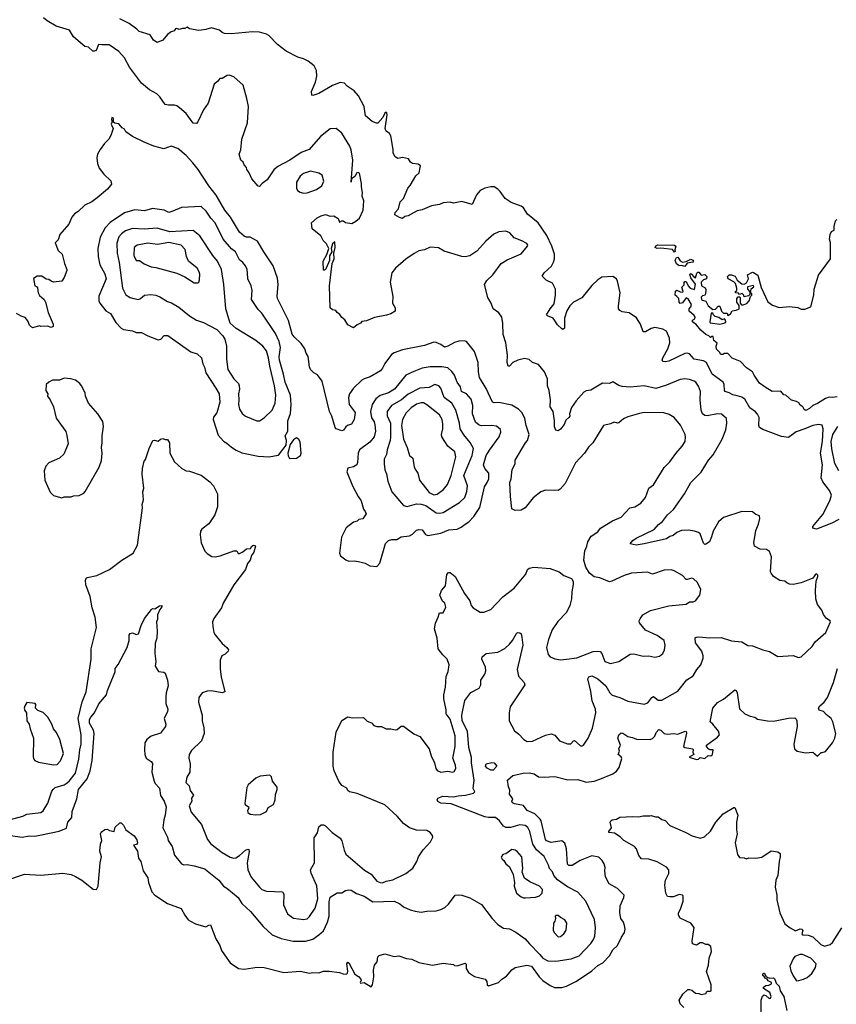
# Model space of a CAD drawing. Extents: x 1678759 to 1859541, y 384609 to 522867.
# Tile 142 of 256: x 1702294 to 1709317, y 499398 to 507862. Entities that reach past the tile are written whole.
import ezdxf

# ---------------------------------------------------------------- set-up
doc = ezdxf.new("R2010")
doc.units = 0

msp = doc.modelspace()

# ---------------------------------------------------------------- linework, layer by layer
at = {"layer": '0CON20XD'}
for points in [[(1707017, 504443), (1706990.9, 504419.1), (1706975, 504383.3), (1706945, 504341.2), (1706925, 504327.5), (1706903.9, 504333.9), (1706893.3, 504363.3), (1706893.3, 504415), (1706880.6, 504495), (1706855.8, 504535), (1706859.2, 504595), (1706848.1, 504675), (1706832.2, 504715), (1706833.1, 504775), (1706807.5, 504835), (1706755, 504896.7), (1706705, 504915.8), (1706675, 504940), (1706635, 504950), (1706576.7, 504935), (1706535, 504913.8), (1706505, 504883.3), (1706495, 504883.3), (1706485.6, 504915), (1706488.3, 504978.3), (1706474.3, 505084.3), (1706450.8, 505155), (1706449.7, 505249.7), (1706438.8, 505305), (1706415, 505343.3), (1706365.7, 505375.7), (1706348.6, 505425), (1706320.8, 505475), (1706290, 505585), (1706310.6, 505619.4), (1706361.4, 505668.6), (1706433, 505767), (1706485, 505798.6), (1706605, 505849.2), (1706661.2, 505915), (1706663.3, 505925), (1706655, 505936.7), (1706611.7, 505961.7), (1706545, 505986), (1706508.5, 506028.5), (1706475, 506043.3), (1706415, 506038.2), (1706371.7, 506018.3), (1706302.2, 505957.8), (1706225, 505872.2), (1706165, 505833.1), (1706125.6, 505824.4), (1706095, 505825.8), (1705945, 505872), (1705895, 505902), (1705825, 505907.1), (1705775, 505884), (1705725, 505874.3), (1705685, 505852.5), (1705615, 505802.9), (1705525, 505726), (1705494.2, 505685), (1705480, 505605), (1705503.6, 505483.6), (1705500, 505425), (1705523.8, 505385), (1705523.6, 505356.4), (1705485, 505333.8), (1705448.8, 505321.2), (1705345, 505302), (1705275, 505274), (1705235, 505266.7), (1705225.8, 505254.2), (1705195, 505240), (1705165, 505213.3), (1705115, 505240), (1705090.5, 505280.5), (1705063, 505303), (1705047.7, 505327.7), (1705022.5, 505345), (1705013, 505363), (1704985, 505366.7), (1704963.8, 505385), (1704958, 505575), (1704981.1, 505765), (1704996.7, 505805), (1704995.6, 505855), (1705007.8, 505905), (1705005, 505952.5), (1704983.8, 505935), (1704972.5, 505895), (1704978.8, 505865), (1704957.7, 505832.3), (1704956.8, 505793.2), (1704929.2, 505725), (1704925, 505713.3), (1704915, 505707.5), (1704905, 505710), (1704904, 505785), (1704936.2, 505843.8), (1704953.3, 505895), (1704933.3, 505935), (1704904.4, 505964.4), (1704883.8, 506005), (1704810, 506065), (1704803.3, 506115), (1704852.4, 506157.6), (1704885, 506176.2), (1704925, 506186), (1704965, 506174), (1704995, 506176), (1705031.7, 506151.7), (1705045, 506120), (1705065, 506133.3), (1705075, 506133.3), (1705095, 506118.8), (1705149.3, 506110.7), (1705185, 506128.8), (1705215, 506156.7), (1705247.5, 506225), (1705254.3, 506305), (1705239.2, 506345), (1705241.9, 506375), (1705231.9, 506425), (1705232.5, 506455), (1705215, 506542.5), (1705205, 506548.8), (1705193.8, 506545), (1705176.4, 506513.6), (1705147.5, 506492.5), (1705143.8, 506465), (1705159.1, 506655), (1705145, 506742.5), (1705131.9, 506775), (1705065, 506885.7), (1705015, 506927.5), (1704965, 506924.3), (1704881.5, 506858.5), (1704782, 506745), (1704715, 506720), (1704616, 506655), (1704515, 506601.2), (1704479.7, 506570.3), (1704421.2, 506485), (1704380, 506455), (1704355, 506427.5), (1704345, 506430), (1704288.8, 506495), (1704267.5, 506545), (1704247.5, 506575), (1704245, 506590), (1704223.9, 506613.9), (1704216.1, 506636.1), (1704194.2, 506654.2), (1704182, 506705), (1704195.8, 506744.2), (1704204.4, 506835), (1704251.4, 506975), (1704260.8, 507115), (1704247.5, 507185), (1704215, 507300), (1704135, 507370), (1704095, 507383.8), (1704077, 507383), (1704035, 507357.5), (1704015, 507357.5), (1703997.7, 507332.3), (1703965, 507307.5), (1703915.8, 507144.2), (1703874.3, 507085.7), (1703825, 506982.5), (1703815, 506970), (1703785, 506972), (1703724.2, 507054.2), (1703666.7, 507105), (1703645, 507121.2), (1703625, 507127.5), (1703574, 507126), (1703545, 507132), (1703498.3, 507198.3), (1703473.4, 507223.4), (1703408.6, 507258.6), (1703340, 507315), (1703239.2, 507455), (1703194.5, 507534.5), (1703147.4, 507587.4), (1703062.5, 507645), (1703000, 507645), (1702971.7, 507648.3), (1702951.7, 507598.3), (1702935, 507590), (1702922.3, 507592.3), (1702886.7, 507626.7), (1702855, 507631.2), (1702755, 507714.2), (1702722.3, 507772.3), (1702607, 507807), (1702531.2, 507851.2), (1702498.8, 507878.8)], [(1705560.7, 506160.7), (1705520, 506185), (1705523.3, 506205), (1705550, 506235), (1705564.4, 506295), (1705595.6, 506325), (1705632.5, 506415), (1705652.1, 506437.9), (1705699.5, 506520.5), (1705728.8, 506545), (1705740, 506605), (1705719.3, 506619.3), (1705672.5, 506625), (1705655, 506637.5), (1705636, 506666), (1705585, 506676.2), (1705545, 506670), (1705522.5, 506682.5), (1705504.3, 506715), (1705505.7, 506745), (1705485, 506862.5), (1705473.9, 506883.9), (1705445, 506903.8), (1705435.8, 506925.8), (1705453.1, 507045), (1705450.5, 507060.5), (1705445, 507066), (1705435, 507059.2), (1705417.7, 507022.3), (1705375, 506973.1), (1705362.1, 506972.1), (1705325, 506987.5), (1705267.1, 507035), (1705257.1, 507115), (1705207.9, 507207.9), (1705169.1, 507249.1), (1705110.3, 507290.3), (1705085.6, 507315.6), (1705048.8, 507321.2), (1704985, 507297.1), (1704865, 507227.8), (1704815, 507208.8), (1704805, 507213.8), (1704802.5, 507245), (1704838.9, 507325), (1704848.6, 507375), (1704846.2, 507425), (1704826.2, 507465), (1704775.7, 507505.7), (1704735.5, 507525.5), (1704685, 507540), (1704585, 507590.6), (1704509.8, 507649.8), (1704436.2, 507725), (1704415, 507737.5), (1704355, 507754), (1704297.1, 507757.1), (1704115, 507740.8), (1704055, 507744.2), (1704035, 507751.2), (1704011.7, 507771.7), (1703942.7, 507792.7), (1703895, 507777.8), (1703835, 507770), (1703755, 507782.5), (1703735, 507797.5), (1703715, 507787.5), (1703695, 507786.2), (1703665, 507777.5), (1703646.1, 507786.1), (1703635, 507782.5), (1703623, 507767), (1703595, 507756.2), (1703565, 507733.8), (1703525, 507686.2), (1703475, 507666.2), (1703444, 507685), (1703415, 507731.2), (1703320.2, 507760.2), (1703301.1, 507781.1), (1703235, 507830), (1703155, 507869.4)], [(1704765, 500134.4), (1704785, 500152.9), (1704834.2, 500225.8), (1704856.3, 500305), (1704847.8, 500417.8), (1704799.1, 500525), (1704794.3, 500555), (1704827.8, 500615), (1704825, 500830), (1704855, 500872.5), (1704865.8, 500924.2), (1704885, 500940), (1704905, 500940), (1704925, 500931.2), (1704981.2, 500875), (1705048.8, 500825), (1705062.9, 500802.9), (1705082.8, 500722.8), (1705099.8, 500689.8), (1705260, 500550), (1705315, 500517.1), (1705365, 500456.7), (1705395, 500444.4), (1705415, 500443.1), (1705445, 500457.1), (1705501.4, 500468.6), (1705615, 500523.3), (1705675, 500567.5), (1705708.8, 500625), (1705723.3, 500665), (1705763.9, 500726.1), (1705827.5, 500795), (1705847.5, 500835), (1705845, 500850), (1705822.5, 500875), (1705795, 500891.2), (1705705, 500896), (1705645, 500913.8), (1705595, 500953.8), (1705541.2, 501015), (1705435, 501112.5), (1705195, 501210.9), (1705131.2, 501225), (1705116, 501235), (1705106.2, 501255), (1705065, 501278), (1705037.5, 501315), (1704999.2, 501405), (1704990.6, 501445), (1704988.1, 501565), (1705015, 501736.7), (1705065, 501836.7), (1705115, 501868.8), (1705155, 501860), (1705250, 501865), (1705280.7, 501830.7), (1705318.3, 501818.3), (1705340, 501795), (1705366.4, 501786.4), (1705406.1, 501786.1), (1705445, 501766.7), (1705485, 501766.7), (1705523, 501757), (1705538.8, 501761.2), (1705575, 501790), (1705595, 501790), (1705684.2, 501724.2), (1705735, 501700), (1705815.6, 501595.6), (1705831.9, 501535), (1705860.6, 501475), (1705872.9, 501425), (1705885, 501408.8), (1705915, 501394), (1705975, 501401.2), (1706016.1, 501393.9), (1706030, 501400), (1706043.6, 501426.4), (1706041.2, 501455), (1706018.1, 501515), (1706037.8, 501615), (1706037.8, 501705), (1705995, 501848.8), (1705960, 501895), (1705960.8, 501930.8), (1705940.8, 502025), (1705940.9, 502059.1), (1705954.5, 502125.5), (1705962.5, 502215), (1705979.2, 502259.2), (1705987.5, 502315), (1705970.8, 502365), (1705931.4, 502401.4), (1705893.1, 502455), (1705883.1, 502545), (1705860, 502625), (1705870, 502675), (1705893.3, 502725), (1705900, 502755), (1705905, 502762.5), (1705935, 502762.5), (1705958.3, 502811.7), (1705950, 502845), (1705931.2, 502865), (1705908, 502915), (1705921.2, 502955), (1705954.2, 502995), (1705966, 503094), (1705980.8, 503109.2), (1705995, 503111.2), (1706038.8, 503075), (1706119.5, 502929.5), (1706166.2, 502866.2), (1706177.2, 502827.2), (1706192.5, 502805), (1706255, 502770), (1706285, 502769.4), (1706345, 502792), (1706449.5, 502900.5), (1706547.5, 502975), (1706645.8, 503095), (1706660, 503135), (1706675, 503147.1), (1706715, 503155.8), (1706855, 503144), (1706932.5, 503115), (1706973, 503083), (1707038.3, 503058.3), (1707053.8, 503033.8), (1707053.9, 503006.1), (1707040.8, 502945), (1707039.4, 502885), (1707025.6, 502825), (1706995, 502766), (1706921.2, 502688.8), (1706872.5, 502617.5), (1706842.5, 502535), (1706825.6, 502465), (1706838.6, 502405), (1706855, 502384.3), (1706895, 502368.1), (1706945, 502360.6), (1706995, 502363.8), (1707085, 502377.3), (1707225, 502430.9), (1707265, 502434.5), (1707285, 502430), (1707300, 502415), (1707325.6, 502345.6), (1707375, 502328.8), (1707445, 502345.7), (1707545, 502408.6), (1707575, 502410), (1707655, 502391.9), (1707705, 502392.5), (1707755, 502382.5), (1707795, 502392), (1707825, 502413.3), (1707840, 502445), (1707846, 502485), (1707836.2, 502525), (1707775, 502569.2), (1707676.7, 502615), (1707625, 502677.5), (1707621.2, 502695), (1707628.3, 502711.7), (1707652.7, 502747.3), (1707717.9, 502782.1), (1707875, 502822.9), (1707995, 502834.2), (1708025, 502839.2), (1708055, 502856.7), (1708085, 502856.7), (1708105, 502866.7), (1708143.3, 502915), (1708151.2, 502965), (1708122.5, 503025), (1708087.5, 503055), (1708075, 503060), (1708035, 503048.8), (1708025, 503051.2), (1707992.5, 503085), (1707922.5, 503125), (1707895, 503134), (1707835, 503130.8), (1707735, 503096), (1707692.3, 503112.3), (1707555, 503103.1), (1707493.3, 503085), (1707385, 503034.2), (1707365, 503030), (1707282.5, 503065), (1707235, 503073.1), (1707194.2, 503105), (1707161.2, 503155), (1707143.9, 503216.1), (1707154.1, 503295.9), (1707172, 503335), (1707178.8, 503375), (1707209.1, 503420.9), (1707265, 503460), (1707288.3, 503491.7), (1707391.2, 503555), (1707465, 503584.4), (1707540, 503665), (1707585, 503674.2), (1707635.8, 503705), (1707675.4, 503754.6), (1707703.8, 503835), (1707745, 503863.3), (1707835, 504011.2), (1707885, 504062), (1707936.9, 504133.1), (1707991.9, 504195), (1708015.6, 504235), (1708020, 504275), (1708017.5, 504295), (1707975.4, 504375.4), (1707922.1, 504442.1), (1707878, 504468), (1707832.4, 504482.4), (1707665, 504484.4), (1707625, 504478.1), (1707525, 504449.4), (1707485, 504430.8), (1707445, 504396.7), (1707434.2, 504394.2), (1707405, 504402.5), (1707375, 504386.7), (1707315, 504372.5), (1707224, 504225), (1707185, 504186), (1707151.4, 504135), (1707075, 504052), (1706984.5, 503875), (1706942.5, 503825), (1706925, 503814.4), (1706815, 503817.8), (1706775, 503804.4), (1706709.3, 503750.7), (1706641.4, 503665), (1706605, 503645.6), (1706554.2, 503644.2), (1706526.2, 503656.2), (1706514.4, 503764.4), (1706510, 503885), (1706519.2, 503915), (1706528.6, 503995), (1706554.2, 504045), (1706554.2, 504075), (1706644.4, 504225.6), (1706660, 504245), (1706674.1, 504295.9), (1706648.6, 504375), (1706638.9, 504435), (1706615, 504483.8), (1706583, 504513), (1706525, 504547.5), (1706415, 504572.5), (1706375, 504568.9), (1706359.2, 504575), (1706305, 504691.2), (1706247.5, 504785), (1706238.1, 504835), (1706237.5, 504915), (1706205, 505010), (1706135, 505096), (1706115, 505102.5), (1706070.3, 505099.7), (1706032.1, 505087.9), (1705975, 505055.6), (1705946.2, 505046.2), (1705915, 505070), (1705875, 505088), (1705855, 505089.2), (1705775, 505060), (1705585, 505024.3), (1705515, 504998.8), (1705491.2, 504985), (1705433, 504907), (1705415, 504866.7), (1705397, 504843), (1705309.1, 504790.9), (1705255, 504775.8), (1705235, 504764), (1705164.4, 504695.6), (1705130, 504645), (1705120, 504615), (1705128, 504555), (1705178.8, 504485), (1705170, 504425), (1705146.7, 504385), (1705113.3, 504375), (1705097.3, 504362.7), (1705077, 504333), (1705065, 504328.8), (1705015, 504343.8), (1705007.5, 504355), (1704978.1, 504455), (1704957.1, 504495), (1704894.3, 504755), (1704855, 504810), (1704823.3, 504825), (1704794.3, 504854.3), (1704786.5, 504876.5), (1704775.7, 504965.7), (1704756.2, 504995), (1704745, 505033.3), (1704715, 505078.8), (1704654, 505135), (1704637.6, 505157.6), (1704605.4, 505275), (1704511.9, 505465), (1704506.9, 505485), (1704517.1, 505585), (1704510.6, 505640.6), (1704474, 505745), (1704392.9, 505865), (1704338.7, 505958.7), (1704275, 505992), (1704245, 505992.9), (1704225, 506000.6), (1704184.4, 506035), (1704107.8, 506165), (1704058.8, 506225), (1703982.6, 506352.6), (1703920.7, 506435), (1703827.8, 506575), (1703782.5, 506632.5), (1703724.4, 506695), (1703655, 506754.3), (1703595, 506773.8), (1703532.3, 506752.3), (1703446.1, 506776.1), (1703365, 506810), (1703265, 506856.7), (1703207, 506897), (1703195, 506920), (1703173.6, 506933.6), (1703145, 506967.5), (1703113, 506973), (1703101.7, 506981.7), (1703100, 507015), (1703085, 507020), (1703082.5, 507005), (1703090, 506985), (1703080, 506965), (1703096.4, 506926.4), (1703076.7, 506865), (1703060, 506835), (1703022.5, 506797.5), (1702984.3, 506745.7), (1702964.2, 506705.8), (1702958, 506675), (1702962, 506625), (1702976.7, 506585), (1703016.7, 506535), (1703076.4, 506476.4), (1703083, 506447), (1703048, 506405), (1702960.3, 506329.7), (1702913.2, 506296.8), (1702853.7, 506266.3), (1702796.2, 506213.8), (1702765.6, 506194.4), (1702740.8, 506165), (1702715, 506103.8), (1702637.5, 506015), (1702625, 505970), (1702600, 505945), (1702625, 505877.5), (1702657.7, 505847.7), (1702678, 505765), (1702698.8, 505715), (1702700, 505705), (1702676.7, 505645), (1702656.7, 505615), (1702585, 505606.7), (1702563, 505613), (1702545, 505627.5), (1702521.7, 505631.7), (1702485, 505657.5), (1702445, 505657.5), (1702413.6, 505636.4), (1702422.5, 505575), (1702438.3, 505568.3), (1702447, 505557), (1702452.5, 505515), (1702465, 505490), (1702505, 505457.5), (1702516.2, 505435), (1702538.8, 505345), (1702581.2, 505245), (1702582.5, 505225), (1702565, 505216.7), (1702533, 505227), (1702475, 505223.3), (1702465, 505230), (1702405, 505213.8), (1702378, 505235), (1702362.7, 505272.7), (1702341.2, 505301.2), (1702305, 505313.8), (1702267.5, 505335)], [(1704735, 506370.8), (1704765, 506374.1), (1704847.1, 506402.9), (1704891.4, 506435), (1704908.8, 506475), (1704895.6, 506525.6), (1704865, 506541.9), (1704795, 506560.7), (1704735, 506541.1), (1704704.3, 506515.7), (1704674.3, 506465.7), (1704672.9, 506412.9), (1704683.3, 506395), (1704705, 506379.6), (1704735, 506370.8)], [(1709338, 503565), (1709277, 503533), (1709145, 503483.3), (1709115, 503490), (1709114.2, 503505), (1709200.7, 503609.3), (1709233.9, 503675), (1709264.6, 503735), (1709273.8, 503775), (1709258.7, 503815), (1709200, 503890), (1709185.9, 503925), (1709197.5, 504035), (1709179.2, 504135), (1709198, 504235), (1709202.9, 504345), (1709195.4, 504375.4), (1709165, 504383.5), (1709115, 504374.6), (1709046.5, 504343.5), (1708970.7, 504319.3), (1708905, 504270.9), (1708845, 504279.7), (1708685, 504337.8), (1708656.1, 504355), (1708649.7, 504375), (1708651.9, 504441.9), (1708640, 504470), (1708620.7, 504490.7), (1708571.9, 504525), (1708530.2, 504600.2), (1708505, 504617.8), (1708465, 504629.6), (1708426.9, 504636.9), (1708395.4, 504655.4), (1708362, 504665), (1708354.4, 504675), (1708352.9, 504725), (1708344.7, 504744.7), (1708248.9, 504815), (1708200.8, 504915), (1708175, 504930.8), (1708095, 504944.7), (1708055, 504989.1), (1708035, 504994.6), (1708015, 504991.1), (1707875, 504927.8), (1707845, 504920), (1707827.5, 504925), (1707820, 504935), (1707824, 504955), (1707867.3, 505032.7), (1707885.4, 505085), (1707882.7, 505125), (1707855, 505185.8), (1707825, 505202.9), (1707755.5, 505215.5), (1707725, 505208.2), (1707675, 505179.4), (1707655, 505178.8), (1707632.5, 505245), (1707598.2, 505298.2), (1707535, 505341.4), (1707475, 505350.8), (1707455, 505362), (1707444.2, 505375), (1707442.7, 505402.7), (1707458.5, 505515), (1707435.6, 505615), (1707425.7, 505635), (1707395, 505654.2), (1707300.6, 505649.4), (1707264.3, 505625), (1707215, 505576.9), (1707128.5, 505471.5), (1707055, 505433.3), (1707025, 505401.4), (1707000.2, 505359.8), (1706978.9, 505295), (1706978.5, 505211.5), (1706965, 505198), (1706955, 505204), (1706917.5, 505237.5), (1706882.9, 505295), (1706833.3, 505315), (1706823.3, 505325), (1706854.6, 505375.4), (1706891.1, 505418.9), (1706903, 505493), (1706900.8, 505545), (1706875.7, 505595.7), (1706822, 505622), (1706786.4, 505656.4), (1706802.9, 505685), (1706866.2, 505743.8), (1706885, 505778.8), (1706893.1, 505805), (1706891.8, 505845), (1706870.7, 505915), (1706826.5, 506006.5), (1706751.8, 506115), (1706659.4, 506189.4), (1706625, 506245.8), (1706605, 506259.2), (1706520.7, 506290.7), (1706468.8, 506325), (1706426.2, 506385), (1706405, 506406.2), (1706374.2, 506424.2), (1706345, 506425.7), (1706295, 506414.2), (1706255, 506394), (1706220.8, 506355), (1706185, 506272.5), (1706095, 506300), (1706025, 506286), (1705995, 506293.8), (1705935, 506286.7), (1705905, 506273.8), (1705835, 506262), (1705755, 506228), (1705710.5, 506219.5), (1705635, 506176.7), (1705605, 506170), (1705585, 506154), (1705560.7, 506160.7)], [(1704435, 504103.8), (1704520.7, 504119.3), (1704584.3, 504205.7), (1704587.5, 504245), (1704578, 504285), (1704600.6, 504325), (1704600.5, 504415), (1704621.9, 504478.1), (1704628.6, 504555), (1704623.5, 504635), (1704575.3, 504745), (1704562.8, 504815), (1704526.7, 504935), (1704525.4, 504965), (1704536.8, 505045), (1704526.2, 505095), (1704494.6, 505165), (1704375, 505340), (1704345, 505370), (1704286.1, 505456.1), (1704292.5, 505535), (1704283.8, 505575), (1704255.8, 505635), (1704253.6, 505683.6), (1704248.5, 505715), (1704234.5, 505745), (1704213.9, 505773.9), (1704185, 505798.6), (1704148.2, 505865), (1704115, 505891.1), (1704042.1, 505975), (1703975.6, 506115), (1703936.5, 506156.5), (1703895.9, 506215.9), (1703855, 506257.5), (1703685, 506248.8), (1703610, 506215), (1703575, 506205.8), (1703535, 506224.3), (1703435, 506237.5), (1703367.9, 506217.9), (1703285, 506226.2), (1703195, 506200.6), (1703072.4, 506117.6), (1703028.2, 506071.8), (1702987, 505993), (1702965.5, 505895), (1702969.4, 505825), (1702983.3, 505755), (1703025, 505676.2), (1703038.2, 505635), (1702973.8, 505486.2), (1702972.9, 505445), (1702982.5, 505425), (1703035, 505360), (1703075, 505335.8), (1703119.7, 505259.7), (1703165, 505210), (1703185, 505198.8), (1703265, 505186.2), (1703295, 505173.3), (1703342.3, 505172.3), (1703395, 505143.3), (1703485, 505110), (1703507.5, 505115), (1703535, 505146.2), (1703567.3, 505147.3), (1703765, 505008), (1703818.8, 504988.8), (1703858, 504955), (1703867.8, 504905), (1703884.2, 504875), (1703895.6, 504825), (1703979.5, 504695), (1704009.2, 504645), (1704015.8, 504575), (1703988.1, 504481.9), (1703961.5, 504445), (1703956.5, 504425), (1704000.9, 504290.9), (1704045, 504238), (1704075, 504222), (1704115, 504186), (1704155, 504160.8), (1704205, 504138), (1704345, 504110.8), (1704435, 504103.8)], [(1707945, 505482.5), (1707930, 505495), (1707933, 505527), (1707945, 505537.5), (1707975, 505523.3), (1707995, 505520), (1708000, 505525), (1707988.3, 505561.7), (1708007, 505583), (1708008.3, 505601.7), (1708015, 505610), (1708025, 505610), (1708042.5, 505575), (1708060, 505555), (1708098.3, 505541.7), (1708105, 505587.5), (1708064.1, 505644.1), (1708057, 505673), (1708065, 505678.8), (1708072.5, 505675), (1708090.8, 505650.8), (1708105, 505642.5), (1708116.7, 505683.3), (1708125, 505692), (1708135, 505692), (1708155, 505666.2), (1708185, 505670.8), (1708204, 505655), (1708200, 505635), (1708174.4, 505625.6), (1708154.3, 505605), (1708156.7, 505575), (1708188, 505558), (1708193.9, 505543.9), (1708191.2, 505505), (1708185, 505493.3), (1708165, 505488), (1708155, 505476.7), (1708157.7, 505457.7), (1708165, 505450), (1708195, 505442.5), (1708213.6, 505403.6), (1708255, 505370), (1708277, 505373), (1708301.7, 505398.3), (1708315, 505400), (1708330, 505355), (1708345, 505340), (1708378.3, 505338.3), (1708385, 505320), (1708406.4, 505333.6), (1708421.7, 505358.3), (1708456.4, 505363.6), (1708480, 505375), (1708480, 505405), (1708460, 505435), (1708460, 505465), (1708471.7, 505478.3), (1708485, 505480), (1708490, 505475), (1708490, 505425), (1708501.7, 505411.7), (1708515, 505410), (1708548.3, 505421.7), (1708567.5, 505445), (1708578.3, 505481.7), (1708590, 505495), (1708590, 505505), (1708580, 505515), (1708583, 505547), (1708606.7, 505565), (1708605, 505577.5), (1708553.3, 505566.7), (1708552.5, 505545), (1708571.7, 505521.7), (1708571.7, 505498.3), (1708561.7, 505488.3), (1708525, 505480), (1708520, 505495), (1708507, 505507), (1708485, 505500), (1708475, 505510), (1708450, 505515), (1708450, 505525), (1708460, 505535), (1708460, 505555), (1708450, 505595), (1708435, 505607.5), (1708387.5, 505635), (1708380, 505655), (1708395, 505667.5), (1708415, 505670), (1708446.1, 505656.1), (1708463.6, 505623.6), (1708505, 505592.5), (1708525, 505587.5), (1708545, 505600), (1708562.5, 505635), (1708551.7, 505668.3), (1708595, 505692.5), (1708605, 505690), (1708641.2, 505665), (1708671.2, 505561.2), (1708727.3, 505437.3), (1708767.3, 505407.3), (1708825, 505387.5), (1708913, 505397), (1708985, 505389.2), (1709015, 505374), (1709046.1, 505373.9), (1709096.4, 505393.6), (1709122, 505495), (1709125.7, 505545), (1709164.2, 505665.8), (1709268, 505805), (1709266.7, 505945), (1709257.5, 505975), (1709263.3, 506015), (1709275, 506040), (1709297, 506053), (1709297.5, 506085), (1709308.3, 506131.7), (1709320, 506145)], [(1704332.7, 504412.7), (1704355, 504414), (1704395, 504439.2), (1704464.4, 504505), (1704490.6, 504565), (1704496.7, 504635), (1704486.1, 504715), (1704443.8, 504885), (1704433.3, 504955), (1704415.6, 505015.6), (1704385, 505055.5), (1704324.3, 505105), (1704155, 505207.5), (1704102.9, 505252.9), (1704066.5, 505375), (1704049.1, 505585), (1704028.8, 505715), (1703995, 505787.5), (1703954.7, 505834.7), (1703842.9, 506002.9), (1703785, 506049.6), (1703585, 506038.6), (1703475, 506069.4), (1703365, 506061.6), (1703265, 506067.7), (1703203.2, 506046.8), (1703168.5, 506021.5), (1703145.6, 505995), (1703128.2, 505941.8), (1703132.2, 505855), (1703148.9, 505775), (1703177.5, 505555), (1703207.4, 505497.4), (1703244.4, 505474.4), (1703274.5, 505464.5), (1703315, 505457.5), (1703334, 505465), (1703366.8, 505493.2), (1703421.4, 505498.6), (1703465, 505493.1), (1703500.2, 505480.2), (1703565, 505440), (1703598.3, 505428.3), (1703661.4, 505391.4), (1703755, 505316.9), (1703815, 505279.5), (1703875, 505259.5), (1703989.6, 505199.6), (1704040, 505145), (1704059.2, 505115), (1704071.9, 505055), (1704071.1, 504945), (1704083.5, 504855), (1704135, 504775.7), (1704174.5, 504735), (1704182.3, 504715), (1704183.8, 504685), (1704174.6, 504645), (1704179.6, 504595), (1704175.5, 504555), (1704184.6, 504514.6), (1704207.6, 504477.6), (1704234.3, 504454.3), (1704332.7, 504412.7)], [(1703825, 505600), (1703833.6, 505606.4), (1703840, 505625), (1703841.9, 505675), (1703836.7, 505695), (1703818.6, 505725), (1703746.2, 505786.2), (1703729.6, 505825), (1703717.8, 505887.8), (1703683.3, 505923.3), (1703575, 505946.2), (1703478.3, 505928.3), (1703395, 505939.6), (1703302.5, 505925), (1703277.3, 505902.7), (1703275.6, 505835), (1703295, 505793.3), (1703325, 505792.5), (1703365, 505762.5), (1703425, 505737.5), (1703465, 505732.9), (1703645, 505683.1), (1703715, 505652.5), (1703795, 505601.2), (1703825, 505600)], [(1707925, 505863.8), (1707907.3, 505887.3), (1707807.4, 505897.4), (1707774.5, 505894.5), (1707760, 505905), (1707765, 505917.5), (1707783, 505927), (1707925, 505922.5), (1707935.7, 505915), (1707927.5, 505885), (1707931.7, 505868.3), (1707925, 505863.8)], [(1708015, 505739.4), (1707985, 505748), (1707965, 505746.9), (1707942.7, 505762.7), (1707931.1, 505795), (1707940.9, 505819.1), (1707955, 505821.4), (1707975, 505790), (1707995, 505778), (1708026.4, 505783.6), (1708065, 505802.5), (1708083.3, 505795), (1708087.5, 505785), (1708081.7, 505778.3), (1708035, 505770), (1708015, 505739.4)], [(1709325, 504620), (1709284.4, 504615.6), (1709255, 504616.4), (1709225, 504606.2), (1709155, 504561.4), (1709114.5, 504545.5), (1709085, 504518.8), (1709053.9, 504503.9), (1709040.7, 504510.7), (1709030, 504535), (1709007, 504547), (1708995, 504567.5), (1708975, 504580), (1708931.7, 504591.7), (1708883.6, 504633.6), (1708865, 504637.5), (1708838.3, 504668.3), (1708765, 504666.2), (1708705, 504702), (1708655, 504737.5), (1708609.2, 504805), (1708595, 504836.2), (1708545, 504869.2), (1708493.1, 504923.1), (1708421.7, 504951.7), (1708385, 504992.5), (1708355, 504993.3), (1708340, 504985), (1708322.5, 504985), (1708312.5, 505005), (1708285, 505030), (1708283.9, 505056.1), (1708291.7, 505081.7), (1708262.5, 505105), (1708258.3, 505138.3), (1708245, 505140), (1708235, 505130), (1708220, 505145), (1708195, 505156.7), (1708152.4, 505192.4), (1708115, 505240), (1708080, 505265), (1708080, 505280), (1708099.3, 505290.7), (1708102.5, 505305), (1708095, 505320), (1708052.5, 505355), (1708050, 505375), (1708066.1, 505393.9), (1708072, 505415), (1708043, 505463), (1708025, 505470), (1707993, 505427), (1707975, 505423.3), (1707964, 505434), (1707962.5, 505465), (1707945, 505482.5)], [(1708315, 505243.8), (1708360, 505255), (1708367.5, 505265), (1708365, 505280), (1708355, 505290), (1708335, 505282.5), (1708305, 505303.3), (1708275, 505310), (1708260, 505325), (1708255, 505340), (1708241.7, 505338.3), (1708227.5, 505265), (1708232.5, 505255), (1708315, 505243.8)], [(1705365, 503162.5), (1705389.5, 503190.5), (1705439.7, 503360.3), (1705465, 503384), (1705495, 503392.9), (1705537.5, 503395), (1705575, 503418), (1705645.5, 503424.5), (1705671.3, 503438.7), (1705705, 503472.5), (1705725, 503480.6), (1705755, 503478), (1705785, 503438), (1705805, 503428.6), (1705915, 503447.5), (1705985, 503475.6), (1706056.9, 503483.1), (1706091.1, 503498.9), (1706123.6, 503526.4), (1706157.5, 503545), (1706199.8, 503590.2), (1706250.9, 503669.1), (1706290, 503845), (1706315, 503882.5), (1706327.7, 503915), (1706328.1, 503965), (1706293.7, 504003.7), (1706282.7, 504035), (1706304.5, 504114.5), (1706335, 504162.5), (1706418.2, 504275), (1706432.1, 504315), (1706428.3, 504338.3), (1706395, 504367.1), (1706352.2, 504372.2), (1706265, 504369.6), (1706245, 504376.5), (1706215, 504402.5), (1706188, 504475), (1706190.4, 504545), (1706175, 504600.8), (1706135, 504645.5), (1706094.3, 504665), (1706083.5, 504705), (1706056, 504746), (1706031.8, 504805), (1706008.9, 504838.9), (1705975, 504868.6), (1705925, 504878.5), (1705825, 504876.8), (1705754.7, 504865.3), (1705682.7, 504837.3), (1705614.6, 504805.4), (1705517.5, 504685), (1705465, 504655.4), (1705395, 504632.7), (1705356.2, 504603.8), (1705324.8, 504555.3), (1705311.8, 504495), (1705319.1, 504439.1), (1705341.8, 504405), (1705348.1, 504378.1), (1705352.4, 504325), (1705341.6, 504275), (1705305, 504230.4), (1705216.6, 504163.4), (1705205.4, 504135), (1705198.9, 504055), (1705192, 504035), (1705165, 504017.5), (1705115, 504006.7), (1705106, 503975), (1705154.4, 503854.4), (1705203.4, 503763.4), (1705231.4, 503725), (1705250, 503655), (1705265.8, 503635), (1705272, 503615), (1705245, 503570), (1705210, 503565), (1705195, 503552.5), (1705165, 503542.5), (1705100, 503495), (1705062, 503415), (1705043.3, 503275), (1705053.6, 503253.6), (1705097.5, 503217.5), (1705125, 503207.5), (1705175, 503210), (1705219.3, 503200.7), (1705265, 503191.2), (1705305, 503166.7), (1705365, 503162.5)], [(1702153.2, 500856.8), (1702315, 500835.6), (1702375, 500846.9), (1702425, 500844.2), (1702480, 500855), (1702632.7, 500887.3), (1702695, 500913.3), (1702707.5, 500965), (1702741.1, 501005), (1702745.5, 501055), (1702785.2, 501164.8), (1702799.6, 501245), (1702873.6, 501336.4), (1702898.6, 501405), (1702917.1, 501495), (1702933.7, 501726.3), (1702927.5, 501755), (1702893.6, 501815), (1702894.7, 501845), (1702905, 501866.7), (1702937.3, 501902.7), (1702975, 501981.4), (1703040.6, 502059.4), (1703048.9, 502095), (1703106.2, 502235), (1703114.3, 502255.7), (1703115.8, 502285), (1703140.5, 502319.5), (1703218, 502465), (1703234.2, 502525), (1703235, 502570), (1703243.3, 502585), (1703265, 502592.5), (1703295, 502577.5), (1703315, 502582.5), (1703337.5, 502655), (1703366.5, 502715), (1703426.7, 502793.3), (1703435, 502800), (1703455, 502796.7), (1703495, 502823.3), (1703515, 502827.5), (1703516.2, 502815), (1703498.5, 502791.5), (1703480, 502745), (1703478.8, 502705), (1703470, 502685), (1703476.8, 502606.8), (1703471.8, 502545), (1703457.9, 502502.1), (1703455.6, 502415), (1703464.4, 502345), (1703459.2, 502305), (1703487.7, 502257.7), (1703533, 502253), (1703545.6, 502245.6), (1703565.6, 502185), (1703571.5, 502135), (1703551.9, 502075), (1703549.1, 502045), (1703550.5, 501985), (1703568.6, 501935), (1703564.3, 501915), (1703536.7, 501855), (1703551.2, 501805), (1703546.2, 501785), (1703505, 501730), (1703425, 501703.3), (1703387.5, 501675), (1703369.2, 501645), (1703365.6, 501585), (1703369.4, 501545), (1703381.4, 501515), (1703423.8, 501485), (1703435, 501467.5), (1703430.6, 501395), (1703451.1, 501315), (1703459.1, 501295), (1703495.5, 501255), (1703503.9, 501193.9), (1703535.8, 501145), (1703552.5, 501095), (1703546, 501024), (1703534.5, 500985), (1703525.7, 500915), (1703564.3, 500835), (1703571.9, 500805), (1703604.4, 500755), (1703625, 500680), (1703685, 500606.7), (1703705, 500598), (1703735, 500599.2), (1703795, 500588.5), (1703885, 500561.4), (1703905, 500545.8), (1704005, 500465.8), (1704045, 500414.2), (1704075, 500398), (1704171.1, 500315), (1704204.2, 500264.2), (1704278.6, 500195), (1704387.9, 500067.9), (1704465.5, 499995.5), (1704543.7, 499963.7), (1704645, 499940.4), (1704752, 499942), (1704815, 499959.6), (1704867.5, 499995), (1704905, 500029.4), (1704941.1, 500105), (1704956.4, 500155), (1704955, 500280), (1704965, 500320), (1705024.1, 500355.9), (1705065, 500357.5), (1705095, 500376.7), (1705123.6, 500383.6), (1705145, 500378), (1705190.3, 500350.3), (1705255, 500328.8), (1705330.2, 500280.2), (1705513.3, 500285), (1705563.3, 500263.3), (1705595, 500236.9), (1705651.4, 500211.4), (1705695, 500197.5), (1705745, 500190.5), (1705795, 500200), (1705875, 500202.5), (1705916.8, 500213.2), (1705949.7, 500230.3), (1705982.1, 500257.9), (1706040, 500335), (1706065, 500340.5), (1706095, 500336.9), (1706165, 500314.4), (1706264, 500255), (1706356.1, 500136.1), (1706405, 500084.3), (1706455, 500053.1), (1706505, 500045.6), (1706559.7, 500019.7), (1706640.9, 499960.9), (1706678, 499918), (1706767.8, 499827.8), (1706793.7, 499793.7), (1706835, 499772.8), (1706905, 499768.4), (1707035, 499790.4), (1707105, 499815.6), (1707205, 499921.9), (1707228.2, 499955), (1707238.5, 499985), (1707244.6, 500055), (1707236.4, 500126.4), (1707163.6, 500283.6), (1707093.3, 500363.3), (1707005, 500407.2), (1706918.1, 500468.1), (1706887.9, 500505), (1706875, 500536), (1706849.2, 500565), (1706841.9, 500595), (1706805, 500670), (1706739.4, 500725), (1706706.5, 500775), (1706682.2, 500885), (1706665, 500917.9), (1706641.4, 500935), (1706595, 500940.5), (1706515, 500917.1), (1706475, 500918.7), (1706455, 500928.8), (1706420.7, 500975), (1706385, 501004.6), (1706325, 501004), (1706295, 501010), (1706005, 501121.2), (1705915, 501125.8), (1705890.2, 501140.2), (1705882.5, 501155), (1705888.6, 501171.4), (1705933.9, 501186.1), (1706025, 501181.1), (1706065, 501191.6), (1706126.7, 501195), (1706195, 501213.3), (1706208.8, 501225), (1706194.5, 501254.5), (1706202.2, 501325), (1706178.5, 501475), (1706180.1, 501519.9), (1706156.7, 501605), (1706144.8, 501745), (1706097.5, 501835), (1706096.5, 501885), (1706121.7, 502008.3), (1706172.2, 502077.8), (1706246.2, 502115), (1706260, 502145), (1706260, 502185), (1706295, 502237.5), (1706301.4, 502265), (1706298.6, 502295), (1706268, 502365), (1706270, 502385), (1706305, 502413.3), (1706405, 502424.3), (1706465, 502457.5), (1706507.4, 502492.6), (1706533.2, 502526.8), (1706565, 502586), (1706575, 502594), (1706595, 502592), (1706605, 502583.3), (1706613.1, 502555), (1706620.6, 502485), (1706572.5, 502275), (1706582.3, 502217.7), (1706632.5, 502165), (1706638.6, 502145), (1706512.9, 501955), (1706501.8, 501905), (1706503.6, 501835), (1706549.2, 501749.2), (1706584.2, 501724.2), (1706628.8, 501675), (1706658.3, 501658.3), (1706705, 501658.9), (1706815, 501711.9), (1706865, 501724.2), (1706895, 501711.2), (1706935, 501664.3), (1707005, 501637.5), (1707033.3, 501636.7), (1707055, 501664.3), (1707065, 501666.4), (1707115, 501623.1), (1707125, 501618.6), (1707143.3, 501625), (1707182.7, 501687.3), (1707218.7, 501771.3), (1707248.1, 501905), (1707246.9, 501935), (1707217.5, 502007.5), (1707206.2, 502086.2), (1707178.6, 502195), (1707186.9, 502213.1), (1707215, 502221.5), (1707266.5, 502195), (1707334.7, 502134.7), (1707370, 502075), (1707389.2, 502055), (1707455, 502035.6), (1707525, 502004.2), (1707665, 501977.1), (1707695, 501990.6), (1707730, 502035), (1707745, 502042.9), (1707785, 502012.9), (1707815, 502012), (1707955, 502090), (1708031.7, 502188.3), (1708085, 502222.5), (1708115.8, 502275), (1708151.9, 502315), (1708172.5, 502375), (1708172.5, 502395), (1708160.8, 502435), (1708106.7, 502505), (1708101.7, 502548.3), (1708110, 502555), (1708135, 502557.8), (1708225, 502548.2), (1708325, 502550), (1708415, 502523.5), (1708502.8, 502512.8), (1708555, 502481.9), (1708595, 502478.8), (1708684.2, 502444.2), (1708741.7, 502431.7), (1708815, 502388), (1708945, 502396), (1708990.6, 502380.6), (1709015, 502385.6), (1709108.9, 502475), (1709136, 502514), (1709226, 502595), (1709267.5, 502685), (1709262.5, 502695), (1709232.5, 502715), (1709205, 502750), (1709193.3, 502785), (1709156.1, 502836.1), (1709140, 502885), (1709136.2, 502955), (1709143.3, 503035), (1709157.5, 503075), (1709157, 503087), (1709147.5, 503097.5), (1709135, 503090), (1709115, 503062.5), (1709015, 503021.2), (1708945, 503006.7), (1708915, 503008.8), (1708892.1, 503022.1), (1708874.2, 503034.2), (1708830.3, 503040.3), (1708776.7, 503075), (1708755, 503103.3), (1708750.8, 503115), (1708759.5, 503245), (1708741.3, 503291.3), (1708715, 503306.9), (1708660.7, 503310.7), (1708612, 503335), (1708606, 503365), (1708625, 503470), (1708648, 503525), (1708658.8, 503575), (1708655, 503597.5), (1708625, 503607.5), (1708595, 503631.2), (1708505, 503635.7), (1708345, 503584), (1708302, 503545), (1708257.1, 503465), (1708244.6, 503415.4), (1708225.6, 503375), (1708195, 503352.5), (1708185, 503350), (1708175, 503363.3), (1708145, 503442), (1708130, 503455), (1708096.5, 503466.5), (1708045, 503473.3), (1707985, 503470), (1707945.4, 503454.6), (1707912.8, 503427.2), (1707885, 503419.4), (1707855, 503400.6), (1707665, 503355.6), (1707595, 503345.6), (1707542.5, 503355), (1707567.5, 503385), (1707595, 503404.3), (1707749.6, 503480.4), (1707786.4, 503523.6), (1707821.4, 503548.6), (1707865, 503605.5), (1707915, 503651.9), (1708011.5, 503785), (1708065, 503884.2), (1708155, 503971.2), (1708218, 504075), (1708258.3, 504121.7), (1708335.8, 504255), (1708366, 504335), (1708376.4, 504393.6), (1708373.3, 504435), (1708329.7, 504469.7), (1708294.2, 504474.2), (1708205, 504457.3), (1708185, 504460.9), (1708165, 504474.4), (1708154, 504505), (1708146.2, 504595), (1708148.1, 504665), (1708131.2, 504711.2), (1708108.8, 504745), (1708093.3, 504755), (1708055, 504770), (1708014.2, 504774.2), (1707975, 504770), (1707855, 504721.1), (1707765, 504692.5), (1707665, 504715.7), (1707545, 504704.3), (1707475, 504709.2), (1707447.6, 504717.6), (1707395, 504748.8), (1707365, 504733.8), (1707305, 504736.2), (1707205, 504677.5), (1707165, 504670.8), (1707145, 504658.8), (1707078.8, 504585), (1707040.3, 504529.7), (1707021.2, 504475), (1707023.8, 504455), (1707017, 504443)], [(1702655, 503752.5), (1702675, 503760), (1702735, 503760), (1702755, 503770), (1702805, 503772.5), (1702845, 503792.5), (1702857.5, 503805), (1702976.2, 504015), (1702995.9, 504074.1), (1703002, 504135), (1702997.5, 504185), (1703004.2, 504225.8), (1703003.1, 504285), (1703015.7, 504365), (1703009.3, 504409.3), (1702966.2, 504475), (1702884, 504565), (1702860.8, 504625), (1702857.5, 504655), (1702826.2, 504715), (1702811.2, 504735), (1702774.4, 504764.4), (1702734.3, 504775.7), (1702675, 504779.2), (1702635, 504762), (1702575, 504762.5), (1702545, 504747.5), (1702520, 504725), (1702517.5, 504675), (1702536.4, 504646.4), (1702533.3, 504625), (1702556.7, 504595), (1702584.2, 504535), (1702607, 504437), (1702690.8, 504320.8), (1702698.6, 504288.6), (1702710.6, 504215), (1702673.6, 504126.4), (1702635, 504093.3), (1702545, 504052.5), (1702517.5, 504025), (1702503.3, 503985), (1702510, 503905), (1702555, 503800), (1702585, 503772.5), (1702655, 503752.5)], [(1705905, 503618.8), (1705935, 503624.6), (1706075, 503711.5), (1706121.1, 503755), (1706138.5, 503805), (1706145.5, 503855), (1706113.4, 503945), (1706185.9, 504115), (1706196.7, 504176.7), (1706167.4, 504227.4), (1706112.6, 504292.6), (1706081.8, 504345), (1706076.4, 504395), (1706045, 504504.2), (1706008.9, 504565), (1705944.6, 504615), (1705916.2, 504695), (1705899.2, 504715), (1705865, 504724.6), (1705815, 504701.1), (1705735, 504694.4), (1705635, 504642.2), (1705578.6, 504595), (1705492.5, 504545), (1705453.8, 504495), (1705455, 504456.7), (1705481.2, 504395), (1705483.9, 504273.9), (1705480.3, 504245), (1705453.3, 504165), (1705449.4, 504125), (1705429.4, 504085), (1705426.7, 504045), (1705432.5, 503992.5), (1705446.8, 503956.8), (1705458.6, 503895), (1705495, 503803.8), (1705595.6, 503685.6), (1705625, 503677.3), (1705705, 503701.6), (1705745, 503698.6), (1705785.4, 503685), (1705875, 503623.6), (1705905, 503618.8)], [(1705855, 503778.1), (1705885, 503784.4), (1705937.6, 503822.4), (1705972.2, 503867.8), (1706005.2, 503945), (1706045.3, 504105), (1706035, 504148.6), (1705975.4, 504195), (1705923.1, 504275), (1705921.3, 504295), (1705933.2, 504345), (1705931.9, 504385), (1705925.5, 504425), (1705903.8, 504465), (1705795, 504552.2), (1705765, 504568.2), (1705745, 504569.5), (1705705, 504556.8), (1705659.7, 504525), (1705618.7, 504481.3), (1705585.3, 504425), (1705578.2, 504375), (1705594.5, 504255), (1705625.6, 504185), (1705646.7, 504115), (1705673.6, 504093.6), (1705685.4, 504015.4), (1705699.3, 503989.3), (1705716.5, 503965), (1705733.1, 503905), (1705815, 503798), (1705855, 503778.1)], [(1709338.8, 503985), (1709305, 504047.5), (1709277, 504173), (1709272.5, 504235), (1709287.5, 504295), (1709330, 504365)], [(1702202.5, 500985), (1702320, 501015), (1702355, 501031.9), (1702475, 501047.5), (1702495, 501060), (1702535, 501126), (1702570.9, 501229.1), (1702583.2, 501246.8), (1702599.4, 501260.6), (1702675, 501284), (1702693.3, 501295), (1702718.9, 501315), (1702774.1, 501385), (1702803.1, 501505), (1702810.3, 501585), (1702822.9, 501635), (1702822.7, 501667.3), (1702822.2, 501715), (1702797.5, 501855), (1702831.4, 501998.6), (1702864.6, 502085.4), (1702908.6, 502365), (1702909.2, 502455), (1702953.9, 502636.1), (1702943.1, 502725), (1702916.4, 502806.4), (1702899.4, 502905), (1702863.2, 503003.2), (1702858.8, 503045), (1702865, 503062.5), (1702875, 503067.5), (1702955.7, 503084.3), (1703065, 503136), (1703172.5, 503215), (1703270, 503275), (1703305.6, 503345), (1703350, 503665), (1703348, 503695), (1703357.5, 503735), (1703353.9, 503803.9), (1703361.2, 503835), (1703346.2, 503955), (1703351.2, 504005), (1703363, 504067), (1703375, 504080), (1703407.5, 504175), (1703440, 504245), (1703453, 504247), (1703485, 504237.5), (1703503.9, 504256.1), (1703525, 504262.5), (1703545, 504252.5), (1703565, 504252.5), (1703582, 504225), (1703586.2, 504135), (1703625, 504061.2), (1703688.8, 504005), (1703724.4, 503984.4), (1703755, 503980.8), (1703855.4, 503945.4), (1703928.2, 503888.2), (1703960, 503855), (1703996, 503786), (1703995.9, 503674.1), (1703971.2, 503605), (1703921.2, 503528.8), (1703858.8, 503481.2), (1703848, 503465), (1703845.8, 503435), (1703854.2, 503365), (1703884.5, 503294.5), (1703905, 503273.8), (1703945, 503248.8), (1703975, 503243.8), (1704017.3, 503252.7), (1704134.1, 503295.9), (1704160, 503295), (1704173.6, 503273.6), (1704185, 503273.3), (1704213.3, 503286.7), (1704245, 503312.5), (1704280, 503315), (1704290, 503335), (1704305, 503343.8), (1704315, 503343.3), (1704321.2, 503335), (1704307.5, 503285), (1704286.7, 503255), (1704276.7, 503215), (1704253.2, 503186.8), (1704236.2, 503135), (1704135, 503003.8), (1704044.6, 502845.4), (1704029.4, 502805), (1703964.5, 502715.5), (1703953.1, 502685), (1703954.4, 502644.4), (1703964.4, 502594.4), (1703974.2, 502575), (1704035, 502500), (1704075.5, 502465.5), (1704088, 502445), (1704086.7, 502435), (1704061.7, 502408.3), (1704032.5, 502395), (1704018.8, 502355), (1704018.3, 502278.3), (1704026.4, 502213.6), (1704057.5, 502085), (1704035, 502076.2), (1703943.6, 502093.6), (1703905, 502091.2), (1703862.5, 502075), (1703833.3, 502035), (1703832, 501995), (1703862, 501885), (1703862, 501835), (1703876.2, 501775), (1703879.2, 501725), (1703856.8, 501663.2), (1703770.3, 501579.7), (1703752, 501545), (1703749.2, 501515), (1703760.8, 501465), (1703756.7, 501395), (1703730.5, 501349.5), (1703722.5, 501305), (1703750, 501275), (1703760, 501235), (1703788, 501195), (1703770.5, 501169.5), (1703772.9, 501145), (1703752.5, 501105), (1703768.7, 501048.7), (1703856.9, 500945), (1703908.1, 500815), (1703937.7, 500777.7), (1704035, 500702.7), (1704105, 500663.2), (1704135, 500653.8), (1704152.4, 500657.6), (1704185, 500678.5), (1704235, 500724.4), (1704255, 500731.4), (1704265, 500728.8), (1704267.9, 500707.9), (1704250.8, 500615), (1704254.6, 500554.6), (1704285, 500492.5), (1704354.7, 500404.7), (1704375.3, 500385.3), (1704415, 500371.8), (1704554.4, 500364.4), (1704564.4, 500345), (1704561.9, 500251.9), (1704597.1, 500175), (1704649.2, 500139.2), (1704735, 500128.2), (1704765, 500134.4)], [(1704615, 504090), (1704675, 504093.8), (1704707.5, 504115), (1704713.8, 504135), (1704705, 504232.5), (1704695, 504253.3), (1704675, 504266.7), (1704648.3, 504251.7), (1704618.8, 504211.2), (1704598.6, 504135), (1704601.7, 504111.7), (1704615, 504090)], [(1709195, 501563.3), (1709225, 501570), (1709283.3, 501645), (1709303.8, 501685), (1709311.2, 501725), (1709286.7, 501825), (1709273.3, 501855), (1709228.8, 501888.8), (1709206.2, 501915), (1709168, 501928), (1709163.3, 501945), (1709176, 501965), (1709212, 501995), (1709240, 502035), (1709293.8, 502165), (1709326.2, 502285)], [(1702175, 500462.9), (1702334.1, 500515.9), (1702475, 500507.8), (1702665, 500526.2), (1702735, 500514), (1702775, 500498), (1702828.8, 500465), (1702925, 500388.8), (1702955, 500383.8), (1702969.2, 500415), (1702985.8, 500615), (1702996.2, 500665), (1702984.2, 500715), (1702990, 500775), (1703000, 500805), (1702990, 500865), (1702993.1, 500876.9), (1703025, 500902), (1703045, 500903.3), (1703065, 500891.2), (1703107, 500883), (1703115, 500920), (1703155, 500957.5), (1703165, 500957.5), (1703185, 500937.5), (1703207, 500897), (1703277.5, 500845), (1703300.7, 500810.7), (1703307.5, 500785), (1703298.3, 500771.7), (1703273.3, 500765), (1703305.8, 500715.8), (1703315.8, 500655), (1703334.2, 500625), (1703355.8, 500545), (1703396, 500485), (1703402.5, 500445), (1703430, 500365), (1703455, 500336), (1703565, 500266), (1703682.5, 500222.5), (1703714.2, 500164.2), (1703743.8, 500125), (1703761.7, 500111.7), (1703805, 500091.2), (1703895, 500063.8), (1703920.5, 500079.5), (1703935, 500081.2), (1703980.3, 499960.3), (1704015.6, 499905), (1704030.5, 499860.5), (1704055, 499822.5), (1704104.3, 499754.3), (1704175, 499706), (1704225, 499700), (1704335, 499717.1), (1704395, 499715.6), (1704565, 499670.8), (1704705, 499684), (1704785, 499666.2), (1704815, 499671.2), (1704865, 499668.8), (1704905, 499682.5), (1704955, 499683.3), (1705043, 499673), (1705075, 499660), (1705105, 499656.7), (1705113.9, 499666.1), (1705117, 499683), (1705107.5, 499745), (1705115, 499761.2), (1705125, 499753.8), (1705175, 499657.5), (1705207.6, 499637.6), (1705226.2, 499615), (1705230, 499605), (1705221.2, 499585), (1705225, 499580), (1705255, 499586.7), (1705315, 499547.5), (1705328.8, 499565), (1705340.6, 499635), (1705337.3, 499692.7), (1705343.8, 499735), (1705367.7, 499762.3), (1705375, 499807.5), (1705385, 499816.7), (1705435, 499832.5), (1705515, 499809.2), (1705555, 499814), (1705620.7, 499790.7), (1705665, 499786.2), (1705725, 499758), (1705845, 499733.3), (1705935, 499751.2), (1706025, 499740), (1706033, 499733), (1706055, 499730), (1706125, 499752.5), (1706133, 499743), (1706133.8, 499705), (1706152.3, 499672.3), (1706206.1, 499636.1), (1706297.5, 499615), (1706310, 499595), (1706312.5, 499565), (1706325, 499557.5), (1706410, 499585), (1706440, 499615), (1706479.7, 499640.3), (1706525, 499693.3), (1706555, 499713.3), (1706655, 499736), (1706695.8, 499725), (1706760, 499635), (1706791.5, 499601.5), (1706855, 499560.8), (1706893.6, 499543.6), (1706955, 499541.5), (1706995, 499553.5), (1707076, 499595), (1707142, 499638), (1707213.5, 499685), (1707265, 499733.1), (1707308, 499755), (1707366, 499815), (1707395, 499866), (1707434.2, 499905), (1707468, 499975), (1707495.8, 500015), (1707500.6, 500045), (1707495.5, 500075.5), (1707485.8, 500105), (1707464.3, 500135), (1707454.4, 500185), (1707458.5, 500245), (1707490, 500315), (1707491.2, 500335), (1707434.6, 500394.6), (1707362.9, 500435), (1707332.9, 500495), (1707325.9, 500545.9), (1707328.6, 500575), (1707320, 500605), (1707303.6, 500633.6), (1707275, 500664.2), (1707215, 500674.2), (1707115, 500635.7), (1707045, 500590), (1707015, 500590), (1707004.2, 500604.2), (1706996.5, 500735), (1706982.9, 500782.9), (1706955, 500803.1), (1706865, 500788.5), (1706825, 500802.2), (1706815, 500816.2), (1706778.6, 500975), (1706769.2, 500989.2), (1706725, 501034.4), (1706658, 501065), (1706625, 501105.8), (1706550.3, 501120.3), (1706530.5, 501130.5), (1706526.2, 501145), (1706534, 501165), (1706506, 501205), (1706509.5, 501239.5), (1706497.8, 501267.8), (1706490, 501325), (1706535, 501364.3), (1706623.9, 501386.1), (1706675, 501388.5), (1706718.1, 501378.1), (1706755, 501352.2), (1706805, 501349.5), (1706895, 501356.2), (1707007.6, 501327.6), (1707095, 501330), (1707165, 501307.3), (1707235, 501316.7), (1707283.6, 501333.6), (1707395, 501378), (1707425, 501401.2), (1707449.2, 501435), (1707472.3, 501512.3), (1707466.2, 501525), (1707441.2, 501545), (1707451.2, 501575), (1707446.2, 501595), (1707459.4, 501625), (1707438.2, 501685), (1707446.3, 501713.7), (1707465, 501732), (1707479.7, 501729.7), (1707525, 501700), (1707565, 501692.5), (1707598.3, 501678.3), (1707715, 501675.8), (1707735, 501683.3), (1707755.5, 501704.5), (1707767.5, 501735), (1707790.9, 501759.1), (1707808.8, 501755), (1707837.3, 501727.3), (1707865, 501720.8), (1707915, 501726.7), (1707955, 501720), (1708016.9, 501746.9), (1708025, 501742.5), (1708027.5, 501727.5), (1708002, 501615), (1708015, 501604.3), (1708082.5, 501595), (1708086.7, 501585), (1708082.5, 501565), (1708090, 501545), (1708051.7, 501521.7), (1708115, 501502.5), (1708130, 501505), (1708145, 501520), (1708185, 501512.5), (1708215, 501536.7), (1708236.4, 501533.6), (1708252.5, 501545), (1708257.5, 501585), (1708233, 501587), (1708220.7, 501590.7), (1708200, 501615), (1708198.8, 501625), (1708296, 501695), (1708311.4, 501715), (1708302.5, 501745), (1708255, 501806.2), (1708232.5, 501825), (1708256, 501945), (1708295, 501993.8), (1708347.6, 502022.4), (1708445, 502102.5), (1708456.2, 502096.2), (1708463.3, 502075), (1708485, 501937.5), (1708528.8, 501895), (1708575, 501873.8), (1708615, 501865.8), (1708639.5, 501849.5), (1708725, 501836.2), (1708775, 501833.3), (1708905, 501859.2), (1708959.5, 501859.5), (1708970.7, 501850.7), (1708976.7, 501835), (1708981.2, 501785), (1708951.2, 501635), (1708957.5, 501595), (1708980, 501575), (1709050.7, 501560.7), (1709115, 501566.7), (1709155, 501532.5), (1709185, 501562.5), (1709195, 501563.3)], [(1702585, 501455.6), (1702615, 501460.8), (1702645, 501491.2), (1702669.1, 501555), (1702640, 501675), (1702608.8, 501735), (1702585, 501766.7), (1702571.2, 501805), (1702535.7, 501865.7), (1702495, 501907.5), (1702450, 501925), (1702430, 501945), (1702432.5, 501975), (1702427.5, 501985), (1702355, 501992.5), (1702337.5, 501965), (1702333.3, 501945), (1702337.5, 501925), (1702353, 501903), (1702356.1, 501836.1), (1702376.2, 501805), (1702383.3, 501765), (1702413.8, 501685), (1702410, 501525), (1702416.4, 501506.4), (1702423.8, 501493.8), (1702455, 501478.8), (1702585, 501455.6)], [(1706345, 501410), (1706315, 501428), (1706300.8, 501445), (1706305, 501466.7), (1706355, 501476.2), (1706375, 501473.3), (1706396, 501445), (1706365, 501412), (1706345, 501410)], [(1704325, 501026.2), (1704365, 501031.2), (1704417.5, 501055), (1704430.5, 501089.5), (1704476.2, 501115), (1704490, 501155), (1704493, 501203), (1704506.7, 501245), (1704506.7, 501265), (1704466.4, 501316.4), (1704460, 501355), (1704445, 501367.1), (1704360.7, 501359.3), (1704325, 501342.5), (1704257.5, 501285), (1704247, 501263), (1704230, 501125), (1704233.3, 501115), (1704260, 501095), (1704263.3, 501085), (1704252.5, 501065), (1704256.4, 501046.4), (1704275, 501033.3), (1704325, 501026.2)], [(1708005, 499370), (1707972.5, 499402.5), (1707966.2, 499435), (1707996.7, 499485), (1708040, 499525), (1708055, 499526.7), (1708075, 499518.8), (1708105, 499493.3), (1708135, 499491.2), (1708155, 499482.5), (1708198.3, 499491.7), (1708200, 499505), (1708208.3, 499511.7), (1708235, 499510), (1708240, 499515), (1708241.2, 499565), (1708200.8, 499680.8), (1708218, 499735), (1708224.2, 499795), (1708243.6, 499853.6), (1708236.7, 499895), (1708215, 499912.5), (1708193.6, 499913.6), (1708165, 499926.2), (1708145, 499926.2), (1708113, 499907), (1708079.3, 499919.3), (1708076, 499945), (1708095, 500057.5), (1708065.6, 500095.6), (1707975, 500140), (1707960, 500165), (1707960, 500185), (1707977.5, 500215), (1707998.6, 500285), (1707999.7, 500329.7), (1707995, 500336), (1707965, 500342.9), (1707915, 500322.9), (1707885, 500320.8), (1707865, 500326.2), (1707850.8, 500355), (1707843, 500423), (1707848.6, 500465), (1707876.9, 500523.1), (1707875.4, 500555), (1707857.3, 500577.3), (1707775, 500623.2), (1707705.6, 500645.6), (1707640, 500650), (1707618.3, 500678.3), (1707599.2, 500735), (1707581.4, 500755), (1707488.8, 500805), (1707456.6, 500836.6), (1707408.3, 500868.3), (1707360, 500875), (1707360, 500885), (1707382.5, 500915), (1707372.5, 500965), (1707377.5, 500975), (1707390, 500985), (1707425, 500990), (1707454.3, 501005.7), (1707565, 501012.5), (1707615, 501008.6), (1707655, 501018.8), (1707713, 501017), (1707725, 501022.5), (1707760.7, 501010.7), (1707785, 501010), (1707815, 500987.5), (1707845, 500977.5), (1707885, 500934), (1708017.9, 500877.9), (1708077.5, 500845), (1708145.9, 500825.9), (1708182.1, 500837.9), (1708235, 500886.2), (1708280, 500965), (1708344.3, 501035.7), (1708435, 501090), (1708445, 501090), (1708470, 501025), (1708458.8, 500965), (1708457.7, 500897.7), (1708463.3, 500863.3), (1708446, 500785), (1708468, 500685), (1708485, 500660), (1708525, 500657.5), (1708545, 500647.5), (1708565, 500656.7), (1708625, 500653.3), (1708675, 500663.3), (1708755, 500716.2), (1708815, 500710), (1708832.5, 500695), (1708833.8, 500665), (1708823.8, 500625), (1708813.2, 500506.8), (1708796.9, 500465), (1708792, 500405), (1708806, 500335), (1708804, 500295), (1708832.2, 500185), (1708875, 500088.8), (1708920, 500055), (1708965, 500030.8), (1709005, 500048), (1709019.2, 500045), (1709029.4, 500035), (1709019.2, 500005), (1709025.7, 499995.7), (1709075, 499992), (1709115, 499978.8), (1709183.6, 499913.6), (1709215, 499897.5), (1709265, 499913.3), (1709285, 499930), (1709365, 500056.7)], [(1706645, 500314), (1706730.7, 500319.3), (1706765, 500330), (1706786.7, 500355), (1706788.8, 500385), (1706765, 500414), (1706680.3, 500450.3), (1706633.9, 500483.9), (1706616.2, 500535), (1706620, 500565), (1706613.3, 500665), (1706573, 500713), (1706553.9, 500723.9), (1706525, 500728.8), (1706475, 500692.5), (1706450, 500685), (1706433, 500663), (1706442.5, 500645), (1706457.5, 500635), (1706473.3, 500605), (1706505, 500580), (1706537.5, 500515), (1706550, 500445), (1706547.5, 500415), (1706567.5, 500355), (1706605, 500323.3), (1706625, 500314), (1706645, 500314)], [(1706925, 499977.5), (1706945, 499982.5), (1706972.5, 500005), (1706993.6, 500036.4), (1706998.8, 500095), (1706982.5, 500125), (1706943.8, 500143.8), (1706925, 500162.5), (1706908.3, 500161.7), (1706900, 500155), (1706902.5, 500135), (1706896.2, 500113.8), (1706883.6, 500096.4), (1706881.2, 500035), (1706890, 500015), (1706925, 499977.5)], [(1708975, 499601.2), (1708995, 499603.3), (1709035, 499613.3), (1709065, 499628.8), (1709105.7, 499664.3), (1709136.2, 499715), (1709142.5, 499745), (1709097.5, 499795), (1709025, 499827.5), (1709003.6, 499826.4), (1708960.7, 499809.3), (1708945, 499790), (1708916.7, 499725), (1708924.2, 499685), (1708945, 499643.8), (1708975, 499601.2)], [(1708669.2, 499305), (1708670, 499435), (1708683, 499467), (1708695, 499480), (1708710, 499475), (1708738.3, 499448.3), (1708749.3, 499450.7), (1708757.5, 499465), (1708745, 499500), (1708690, 499535), (1708690, 499545), (1708709.3, 499560.7), (1708736.1, 499563.9), (1708760, 499575), (1708760, 499585), (1708730.7, 499600.7), (1708723, 499613), (1708703.6, 499623.6), (1708697.5, 499637.5), (1708683.3, 499645), (1708685, 499660), (1708693, 499667), (1708700, 499665), (1708710, 499640), (1708727.5, 499627.5), (1708745, 499622.5), (1708775, 499626.7), (1708788.8, 499615), (1708799.3, 499579.3), (1708823.8, 499555), (1708834.4, 499514.4), (1708864.4, 499465), (1708891.9, 499345)]]:
    msp.add_lwpolyline(points, dxfattribs=at)

doc.saveas('drawing.dxf')
